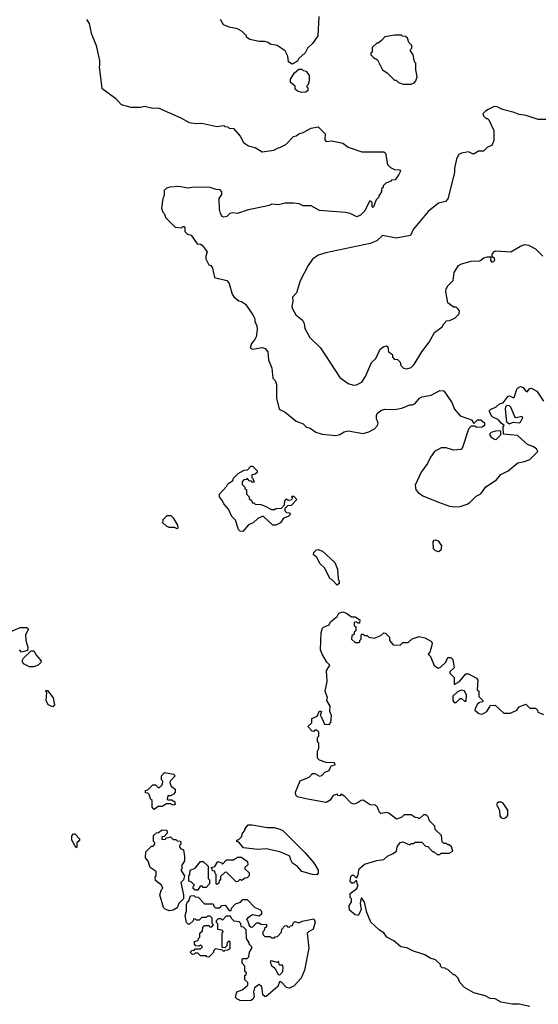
# Model space of a CAD drawing. Extents: x 1861455 to 2058065, y 200073 to 437907.
# Tile 55 of 256: x 1962102 to 1965896, y 220915 to 228113. Entities that reach past the tile are written whole.
import ezdxf

# ---------------------------------------------------------------- set-up
doc = ezdxf.new("R2010")
doc.units = 0

msp = doc.modelspace()

# ---------------------------------------------------------------- linework, layer by layer
at = {"layer": '0CON05XD'}
for points in [[(1962590, 228115), (1962610, 228085), (1962623.6, 228013.6), (1962662.5, 227925), (1962686.7, 227815), (1962686.4, 227783.6)], [(1964290, 228135), (1964283.8, 227995), (1964245, 227938), (1964208, 227905), (1964189.2, 227870.8), (1964145, 227830), (1964135, 227810), (1964095, 227787.5), (1964067.5, 227805), (1964063.3, 227845), (1964044.1, 227884.1), (1963985, 227923.3), (1963935, 227932.5), (1963920, 227945), (1963895, 227953.8), (1963854.2, 227954.2), (1963785, 227967.5), (1963760, 227985), (1963760, 227995), (1963730, 228025), (1963695, 228046.7), (1963635, 228057.5), (1963592.5, 228075), (1963570, 228115)], [(1964965, 227640), (1964988.3, 227651.7), (1965000, 227665), (1965010, 227695), (1965000, 227745), (1965000, 227795), (1964990, 227805), (1964980, 227855), (1964960, 227885), (1964960, 227895), (1964970, 227905), (1964970, 227925), (1964950, 227945), (1964938.3, 227978.3), (1964925, 227990), (1964901.7, 227991.7), (1964895, 228000), (1964845, 228000), (1964773, 227987), (1964749.3, 227960.7), (1964725, 227940), (1964715, 227940), (1964681.7, 227908.3), (1964680, 227875), (1964671.7, 227868.3), (1964670, 227855), (1964690, 227835), (1964719.3, 227819.3), (1964757, 227747), (1964790, 227725), (1964845, 227670), (1964855, 227670), (1964873, 227653), (1964908.3, 227641.7), (1964965, 227640)], [(1962686.4, 227783.6), (1962683.3, 227765), (1962703, 227613), (1962805, 227537.5), (1962845, 227492.5), (1962915, 227473.3), (1962985, 227473.3), (1963015, 227480), (1963075, 227466.7), (1963115, 227467.5), (1963280, 227395), (1963340.7, 227360.7), (1963395, 227352.5), (1963435, 227356.7), (1963545, 227332.5), (1963595, 227340), (1963601.7, 227331.7), (1963625, 227330), (1963635, 227320), (1963667, 227317), (1963715, 227260), (1963740, 227215), (1963775, 227190), (1963825, 227177.5), (1963875, 227147.5), (1963961.7, 227158.3), (1963993, 227177), (1964005, 227177.5), (1964049.3, 227200.7), (1964105, 227257.5), (1964125, 227262.5), (1964143, 227277), (1964175, 227287.5), (1964235, 227320), (1964285, 227330), (1964337, 227277), (1964333.3, 227235), (1964345, 227223.3), (1964385, 227226.2), (1964465, 227208.8), (1964505, 227180), (1964605, 227146.7), (1964767, 227147), (1964777, 227137), (1964793, 227053), (1964815, 227032.5), (1964845, 227017.5), (1964880, 227015), (1964887.5, 227005), (1964875, 226980), (1964848.3, 226941.7), (1964821.7, 226938.3), (1964818.3, 226931.7), (1964781.7, 226918.3), (1964761.7, 226898.3), (1964760, 226885), (1964750, 226875), (1964750, 226855), (1964730, 226825), (1964730, 226815), (1964710, 226795), (1964690, 226745), (1964685, 226740), (1964680, 226745), (1964680, 226775), (1964670, 226785), (1964660, 226785), (1964627.5, 226715), (1964595, 226683.3), (1964569.3, 226670.7), (1964520, 226695), (1964485, 226703.3), (1964295, 226717.5), (1964235, 226752.5), (1964175, 226752.5), (1964147, 226767), (1964105, 226772.5), (1964045, 226772.5), (1963995, 226760), (1963947, 226763), (1963926.4, 226753.6), (1963765, 226721.2), (1963695, 226696.2), (1963658.3, 226701.7), (1963640, 226695), (1963617, 226673), (1963595, 226670), (1963583.6, 226673.6), (1963570, 226695), (1963562.5, 226725), (1963560, 226805), (1963580, 226835), (1963580, 226855), (1963568.3, 226868.3), (1963538.3, 226871.7), (1963495, 226886.7), (1963375, 226888.8), (1963335, 226880), (1963265, 226893.3), (1963200.7, 226889.3), (1963175, 226880), (1963160, 226865), (1963160, 226825), (1963150, 226805), (1963140, 226735), (1963150, 226705), (1963160, 226695), (1963170, 226665), (1963240, 226595), (1963285, 226590), (1963295, 226600), (1963305, 226600), (1963310, 226595), (1963310, 226565), (1963330, 226545), (1963356.4, 226536.4), (1963400, 226475), (1963425, 226472.5), (1963436.7, 226465), (1963472.5, 226415), (1963462.5, 226385), (1963463.8, 226365), (1963485, 226320), (1963500, 226315), (1963512.5, 226295), (1963527, 226227), (1963617.5, 226205), (1963633.3, 226185), (1963656.1, 226106.1), (1963670, 226085), (1963705, 226057.5), (1963725, 226052.5), (1963753, 226033), (1963806.7, 225955), (1963822.5, 225925), (1963822.5, 225905), (1963836.4, 225876.4), (1963840, 225845), (1963832.5, 225795), (1963823.3, 225775), (1963796.7, 225745), (1963787.5, 225715), (1963805, 225704.2), (1963876, 225716), (1963898.3, 225708.3), (1963917.5, 225685), (1963923.3, 225625), (1963947.5, 225565), (1963953, 225493), (1963970, 225475), (1963980, 225445), (1963980, 225345), (1964000, 225265), (1964043, 225243), (1964125, 225177.5), (1964175, 225157.5), (1964200, 225135), (1964226.1, 225126.1), (1964268.3, 225098.3), (1964315, 225083.3), (1964415, 225073.8), (1964445, 225080), (1964475, 225098.8), (1964505, 225108), (1964615, 225086.7), (1964655, 225100), (1964698.8, 225121.2), (1964720, 225145), (1964723.3, 225165), (1964712, 225195), (1964711.7, 225218.3), (1964717.5, 225235), (1964744.1, 225255.9), (1964774.2, 225265.8), (1964845, 225262), (1964898.3, 225271.7), (1964955, 225297.5), (1964975, 225297.5), (1964995, 225307.5), (1965027.5, 225345), (1965045, 225356.2), (1965111.7, 225368.3), (1965175, 225402.5), (1965205, 225400), (1965263.3, 225315), (1965283.3, 225265), (1965325, 225217.5), (1965408.3, 225188.3), (1965425, 225160), (1965451.7, 225188.3), (1965475, 225187.5), (1965502.5, 225165), (1965503, 225147), (1965485, 225133.3), (1965445, 225132.5), (1965435, 225140), (1965405, 225140), (1965385, 225120), (1965341.2, 224985), (1965328.3, 224971.7), (1965275, 224966.7), (1965223, 224983), (1965185, 224983.3), (1965137.5, 224955), (1965106.7, 224915), (1965085, 224867.5), (1965038.8, 224805), (1964995, 224710), (1965000, 224675), (1965016.1, 224656.1), (1965052.3, 224632.3), (1965165, 224586.2), (1965247.3, 224557.3), (1965285, 224551.2), (1965325, 224553.8)], [(1964165, 227580), (1964135, 227590), (1964117.5, 227605), (1964117.5, 227627.5), (1964083, 227653), (1964083, 227677), (1964112.5, 227725), (1964145, 227750), (1964165, 227750), (1964175, 227740), (1964197, 227737), (1964220, 227705), (1964220, 227665), (1964210, 227635), (1964200, 227625), (1964210, 227615), (1964210, 227595), (1964195, 227582.5), (1964165, 227580)], [(1965955, 227383.8), (1965895, 227383.8), (1965806.7, 227413.3), (1965755, 227418.8), (1965720, 227435), (1965635, 227456.7), (1965595, 227476.7), (1965573, 227477), (1965530, 227455), (1965510, 227445), (1965490, 227425), (1965495, 227410), (1965515, 227390), (1965525, 227390), (1965535, 227380), (1965571.7, 227301.7), (1965571.7, 227228.3), (1965557, 227193), (1965525, 227180), (1965495, 227152.5), (1965458.3, 227151.7), (1965427, 227133), (1965415, 227132.5), (1965385, 227146.7), (1965333.6, 227136.4), (1965313.6, 227126.4), (1965297.5, 227095), (1965283.3, 227025), (1965283.3, 226995), (1965235, 226802.5), (1965217.7, 226782.3), (1965165, 226771.9), (1965089.5, 226710.5), (1964980, 226580), (1964960, 226535), (1964855, 226516.2), (1964755, 226535.7), (1964714.3, 226495.7), (1964665, 226475.8), (1964341.7, 226408.3), (1964285, 226390), (1964265, 226377.5), (1964245, 226362.5), (1964211.2, 226315), (1964155, 226202.5), (1964126.7, 226115), (1964097.5, 226085), (1964101.2, 226055), (1964093.8, 226015), (1964098.3, 225998.3), (1964121.2, 225955), (1964171.2, 225915), (1964182.3, 225892.3), (1964188.8, 225855), (1964225, 225790), (1964303.3, 225715), (1964445, 225497.5), (1964505, 225452.5), (1964545, 225440)], [(1964545, 225440), (1964565, 225442.5), (1964605, 225462.5), (1964631.2, 225505), (1964675, 225606.7), (1964706.7, 225635), (1964740, 225705), (1964765, 225722.5), (1964785, 225727.5), (1964795, 225720), (1964800, 225685), (1964830, 225665), (1964830, 225645), (1964841.7, 225631.7), (1964865, 225627.5), (1964885, 225610), (1964890, 225585), (1964910, 225565), (1964935, 225560), (1964965, 225570), (1964988.3, 225591.7), (1965043.3, 225685), (1965098.8, 225755), (1965137.5, 225825), (1965193, 225867), (1965205, 225890), (1965225, 225910), (1965247, 225913), (1965285, 225930), (1965318.3, 225961.7), (1965320, 225985), (1965308.3, 225998.3), (1965295, 226010), (1965275, 226010), (1965233.9, 226043.9), (1965220, 226125), (1965222.5, 226145), (1965233.9, 226166.1), (1965272.5, 226205), (1965280, 226265), (1965312.5, 226315), (1965335, 226328.8), (1965405, 226347.5), (1965469.3, 226350.7), (1965497.5, 226372.5), (1965525, 226380), (1965548.3, 226378.3), (1965546.2, 226355), (1965553.3, 226343.3), (1965565, 226342.9), (1965578.8, 226355), (1965576.4, 226366.4), (1965558.3, 226378.3), (1965557.5, 226395), (1965570, 226415), (1965585, 226422.5), (1965695, 226416.2), (1965765, 226456.7), (1965795, 226470), (1965825, 226464), (1965875, 226437.5), (1965930, 226385)], [(1965325, 224553.8), (1965375, 224570), (1965395, 224583.3), (1965441.2, 224628.8), (1965475, 224647.5), (1965513.2, 224696.8), (1965591.2, 224748.8), (1965622.7, 224787.3), (1965676.7, 224815), (1965746.4, 224873.6), (1965795, 224882.5), (1965835, 224897.5), (1965892.5, 224955), (1965882.5, 224975), (1965855, 224993.3), (1965816.4, 225006.4), (1965745, 225073.3), (1965641.7, 225081.7), (1965640, 225135), (1965647, 225147), (1965625, 225162.5), (1965605, 225187.5), (1965558.8, 225208.8), (1965540, 225245), (1965538.8, 225255), (1965545.8, 225264.2), (1965587.8, 225282.2), (1965613.3, 225305), (1965638.8, 225311.2), (1965675, 225361.2), (1965685, 225363.8), (1965715, 225347.5), (1965719.3, 225350.7), (1965735.8, 225405), (1965745, 225418.8), (1965765, 225431.2), (1965785, 225424.2), (1965805, 225396.9), (1965815, 225393.3), (1965835, 225416), (1965845, 225418.8), (1965885.9, 225395.9), (1965933.6, 225323.6)], [(1965685, 225157.5), (1965695, 225162.5), (1965715, 225170), (1965755, 225165.5), (1965765, 225169.5), (1965784, 225205), (1965775, 225212.5), (1965735, 225202.5), (1965725.7, 225205.7), (1965695, 225280), (1965685, 225290), (1965667, 225293), (1965656.4, 225283.6), (1965652.5, 225265), (1965663.3, 225173.3), (1965685, 225157.5)], [(1965585, 225042.5), (1965570, 225045), (1965557, 225057), (1965543.3, 225075), (1965543, 225087), (1965553, 225097), (1965585, 225107.5), (1965615, 225110), (1965620, 225105), (1965620, 225075), (1965585, 225042.5)], [(1963735, 224370), (1963715, 224372.5), (1963703.3, 224385), (1963680, 224455), (1963655, 224480), (1963630, 224535), (1963595, 224572.5), (1963586.1, 224596.1), (1963563.3, 224625), (1963563.3, 224645), (1963615, 224700), (1963625, 224720), (1963660, 224745), (1963665, 224760), (1963700, 224795), (1963745, 224820), (1963768.3, 224821.7), (1963791.7, 224848.3), (1963805, 224850), (1963840, 224815), (1963838.3, 224801.7), (1963825, 224790), (1963800, 224785), (1963800, 224765), (1963808.3, 224758.3), (1963818.3, 224731.7), (1963805, 224730), (1963798.3, 224738.3), (1963781.7, 224741.7), (1963765, 224760), (1963758.3, 224751.7), (1963741.7, 224748.3), (1963730, 224735), (1963730, 224715), (1963750, 224695), (1963750, 224685), (1963760, 224675), (1963760, 224645), (1963780, 224625), (1963781.7, 224611.7), (1963800, 224595), (1963805, 224580), (1963815, 224580), (1963825, 224570), (1963865, 224567.5), (1963897, 224557), (1963943, 224533), (1963965, 224532.5), (1963975, 224540), (1964018.3, 224541.7), (1964040, 224565), (1964041.7, 224598.3), (1964055, 224610), (1964065, 224600), (1964088.3, 224601.7), (1964100, 224615), (1964090, 224625), (1964095, 224630), (1964108.3, 224628.3), (1964130, 224605), (1964088.3, 224561.7), (1964061.7, 224558.3), (1964041.7, 224538.3), (1964041.7, 224521.7), (1964055, 224510), (1964078.3, 224508.3), (1964080, 224495), (1964065, 224480), (1964031.7, 224468.3), (1964010, 224435), (1963975, 224417.5), (1963955, 224417.5), (1963885, 224480), (1963875, 224480), (1963843, 224467), (1963810, 224435), (1963775, 224420), (1963735, 224370)], [(1963255, 224390), (1963235, 224400), (1963195, 224400), (1963175, 224410), (1963150, 224435), (1963151.7, 224458.3), (1963181.7, 224488.3), (1963207, 224487), (1963225, 224470), (1963257, 224417), (1963260, 224395), (1963255, 224390)], [(1965165, 224223.3), (1965145, 224230), (1965130, 224245), (1965127.5, 224295), (1965133, 224307), (1965145, 224310), (1965163, 224303), (1965187, 224267), (1965182.5, 224235), (1965165, 224223.3)], [(1964425, 223980), (1964385, 224020), (1964372.5, 224025), (1964332.5, 224105), (1964300, 224135), (1964275, 224180), (1964251.7, 224201.7), (1964253, 224217), (1964273, 224237), (1964285, 224240), (1964318.3, 224228.3), (1964407.5, 224145), (1964427.5, 224095), (1964432.5, 224025), (1964440, 224005), (1964438.3, 223991.7), (1964425, 223980)], [(1965055, 222300), (1965025, 222270), (1965018.3, 222278.3), (1964995, 222280), (1964965, 222300), (1964915, 222300), (1964897, 222283), (1964858.3, 222268.3), (1964805, 222310), (1964787, 222317), (1964745, 222310), (1964733, 222323), (1964720, 222355), (1964705, 222370), (1964665, 222372.5), (1964615, 222406.7), (1964600, 222405), (1964570, 222385), (1964545, 222377.5), (1964525, 222387.5), (1964480, 222435), (1964455, 222450), (1964445, 222440), (1964431.7, 222441.7), (1964425, 222450), (1964395, 222442.5), (1964373, 222407), (1964345, 222390), (1964195, 222416), (1964135, 222432.5), (1964123, 222443), (1964120, 222465), (1964155, 222547.5), (1964220, 222575), (1964245, 222602.5), (1964261.7, 222601.7), (1964295, 222582.5), (1964311.7, 222588.3), (1964335, 222612.5), (1964366.4, 222623.6), (1964381.7, 222658.3), (1964410, 222665), (1964405, 222680), (1964343, 222683), (1964295, 222700), (1964280, 222715), (1964280, 222765), (1964290, 222785), (1964290, 222825), (1964280, 222835), (1964280, 222865), (1964290, 222875), (1964290, 222905), (1964275, 222920), (1964261.7, 222918.3), (1964255, 222910), (1964241.7, 222911.7), (1964210, 222945), (1964238.3, 222971.7), (1964240, 223005), (1964278.3, 223021.7), (1964295, 223060), (1964310, 223055), (1964300, 223025), (1964308.3, 223018.3), (1964331.7, 222961.7), (1964365, 222960), (1964377.5, 222975), (1964382.5, 223025), (1964370, 223055), (1964372.5, 223095), (1964350, 223135), (1964353.3, 223155), (1964336.7, 223205), (1964352.5, 223275), (1964347.5, 223355), (1964368.3, 223388.3), (1964370, 223395), (1964350, 223415), (1964313.9, 223473.9), (1964303.3, 223505), (1964308.3, 223631.7), (1964317.5, 223665), (1964325, 223672.5), (1964365, 223690), (1964375, 223710), (1964425, 223750), (1964437.5, 223775), (1964465, 223783.3), (1964493.6, 223773.6), (1964528.3, 223748.3), (1964555, 223747.5), (1964590, 223725), (1964588.3, 223701.7), (1964575, 223700), (1964565, 223710), (1964550, 223705), (1964550, 223685), (1964560, 223675), (1964560, 223645), (1964550, 223635), (1964548.3, 223621.7), (1964531.7, 223608.3), (1964530, 223585), (1964555, 223560), (1964585, 223560), (1964590, 223565), (1964590, 223575), (1964600, 223585), (1964600, 223615), (1964605, 223620), (1964615, 223620), (1964625, 223610), (1964645, 223610), (1964655, 223600), (1964695, 223592.5), (1964745, 223610), (1964765, 223630), (1964778.3, 223628.3), (1964808.3, 223598.3), (1964807.5, 223575), (1964835, 223542.5), (1964885, 223540), (1964905, 223560), (1964945, 223560), (1964973, 223587), (1965025, 223602.5), (1965065, 223593.3), (1965115, 223567.5), (1965120, 223555), (1965115, 223530), (1965101.7, 223488.3), (1965090, 223475), (1965107, 223457), (1965135, 223392.5), (1965163, 223373), (1965181.7, 223378.3), (1965220, 223415), (1965235, 223450), (1965255, 223450), (1965270, 223435), (1965280, 223375), (1965250, 223345), (1965250, 223335), (1965280, 223305), (1965281.7, 223251.7), (1965320, 223275), (1965365, 223330), (1965385, 223330), (1965445, 223300), (1965452.5, 223285), (1965450, 223215), (1965460, 223205), (1965460, 223165), (1965488.3, 223138.3), (1965490, 223125), (1965465, 223120), (1965450.7, 223109.3), (1965433, 223077), (1965432.5, 223065), (1965460.8, 223040.8), (1965485, 223036.7), (1965520, 223055), (1965538.3, 223088.3), (1965545, 223100), (1965581.7, 223101.7), (1965643, 223043), (1965693, 223043), (1965740, 223065), (1965755, 223090), (1965805, 223110), (1965835, 223080), (1965875, 223080), (1965890, 223065), (1965891.7, 223051.7), (1965935, 223032.5)], [(1962015, 223631.2), (1962105, 223670), (1962155, 223670), (1962167, 223657), (1962143.3, 223615), (1962146.7, 223575), (1962162.5, 223525), (1962158.3, 223501.7), (1962115, 223490), (1962100, 223505)], [(1962205, 223382.5), (1962173, 223383), (1962130, 223405), (1962120, 223425), (1962130, 223445), (1962185, 223500), (1962205, 223500), (1962224.2, 223464.2), (1962258.8, 223425), (1962256.1, 223413.9), (1962236.4, 223393.6), (1962205, 223382.5)], [(1962345, 223090), (1962310, 223105), (1962296.4, 223136.4), (1962300, 223195), (1962290, 223205), (1962295, 223210), (1962305, 223210), (1962346.7, 223155), (1962356.7, 223105), (1962345, 223090)], [(1965295, 223120), (1965325, 223150), (1965335, 223150), (1965355, 223130), (1965368.3, 223131.7), (1965370, 223175), (1965355, 223207.5), (1965335, 223212.5), (1965305, 223200), (1965271.7, 223168.3), (1965270, 223135), (1965281.7, 223121.7), (1965295, 223120)], [(1963085, 222340), (1963070, 222355), (1963070, 222405), (1963061.7, 222411.7), (1963048.3, 222448.3), (1963038.3, 222458.3), (1963021.7, 222461.7), (1963021.7, 222478.3), (1963038.3, 222481.7), (1963075, 222520), (1963095, 222520), (1963115, 222500), (1963125, 222500), (1963147, 222523), (1963150, 222545), (1963140, 222555), (1963140, 222585), (1963161.7, 222608.3), (1963228.3, 222598.3), (1963240, 222585), (1963203.6, 222546.4), (1963200, 222535), (1963210.7, 222510.7), (1963238.3, 222488.3), (1963240, 222465), (1963228.3, 222451.7), (1963205, 222440), (1963185, 222440), (1963180, 222415), (1963185, 222410), (1963215, 222410), (1963225, 222400), (1963235, 222400), (1963240, 222375), (1963225, 222370), (1963205, 222380), (1963175, 222380), (1963145, 222360), (1963115, 222360), (1963085, 222340)], [(1965645, 222274.2), (1965660.5, 222279.6), (1965672, 222295), (1965673.9, 222333.9), (1965640, 222385), (1965625, 222392.2), (1965605, 222391.9), (1965594.2, 222385), (1965591.4, 222375), (1965611.9, 222335), (1965613.5, 222293.5), (1965625, 222277.5), (1965645, 222274.2)], [(1965835, 220900), (1965755, 220916.7), (1965705, 220916.2), (1965625, 220930), (1965580, 220955), (1965545, 220957.5), (1965507, 220977), (1965425, 221000), (1965355, 221037.5), (1965322.5, 221075), (1965310, 221105), (1965285, 221130), (1965275, 221130), (1965235, 221170), (1965221.7, 221171.7), (1965215, 221180), (1965191.7, 221181.7), (1965180, 221195), (1965180, 221205), (1965145, 221240), (1965105, 221252.5), (1965067, 221277), (1965037, 221287), (1964983.6, 221303.6), (1964935, 221327.5), (1964890, 221335), (1964838.8, 221378.8), (1964786.7, 221405), (1964765, 221437.5), (1964735, 221456.7), (1964672, 221515), (1964642, 221585), (1964625, 221662.5), (1964605, 221690), (1964600, 221690), (1964593.3, 221655), (1964600, 221605), (1964577, 221563), (1964555, 221570), (1964515, 221602.5), (1964512.5, 221635), (1964530, 221665), (1964530, 221685), (1964520, 221695), (1964520, 221725), (1964568.3, 221761.7), (1964577.5, 221785), (1964570, 221795), (1964568.3, 221818.3), (1964561.7, 221818.3), (1964545, 221800), (1964531.7, 221801.7), (1964520, 221815), (1964525, 221850), (1964535, 221860), (1964545, 221860), (1964561.7, 221841.7), (1964568.3, 221841.7), (1964576.4, 221853.6), (1964586, 221905), (1964625, 221940), (1964715, 221966.2), (1964765, 221973.3), (1964793, 221997), (1964835, 222017.5), (1964857.5, 222035), (1964863, 222067), (1964885, 222097.5), (1964905, 222102.5), (1964955, 222080), (1964965, 222090), (1964985, 222090), (1964995, 222100), (1965045, 222100), (1965071.7, 222071.7), (1965088.3, 222068.3), (1965111.7, 222041.7), (1965125, 222030), (1965135, 222030), (1965155, 222010), (1965175, 222010), (1965185, 222020), (1965245, 222020), (1965270, 222035), (1965260, 222065), (1965245, 222080), (1965235, 222080), (1965225, 222090), (1965205, 222090), (1965191.7, 222101.7), (1965188.3, 222148.3), (1965141.7, 222191.7), (1965138.3, 222218.3), (1965100, 222255), (1965090, 222285), (1965075, 222300), (1965055, 222300)], [(1963195, 221597.5), (1963165, 221610), (1963153, 221623), (1963127.5, 221715), (1963140, 221755), (1963150, 221765), (1963140, 221785), (1963095, 221820), (1963092.5, 221845), (1963100, 221855), (1963100, 221885), (1963057.5, 221915), (1963040.7, 221960.7), (1963022.5, 221985), (1963025, 222030), (1963065, 222070), (1963078.3, 222071.7), (1963090, 222085), (1963090, 222095), (1963080, 222105), (1963081.7, 222148.3), (1963101.7, 222168.3), (1963118.3, 222171.7), (1963145, 222190), (1963178.3, 222188.3), (1963180, 222165), (1963158.3, 222141.7), (1963141.7, 222138.3), (1963141.7, 222121.7), (1963165, 222120), (1963171.7, 222128.3), (1963205, 222140), (1963225, 222120), (1963245, 222120), (1963255, 222110), (1963278.3, 222108.3), (1963280, 222085), (1963270, 222075), (1963270, 222065), (1963281.7, 222051.7), (1963300, 222045), (1963307.5, 221995), (1963307, 221963), (1963288.3, 221931.7), (1963287.5, 221905), (1963280, 221895), (1963307.5, 221855), (1963300, 221825), (1963280, 221805), (1963300, 221715), (1963300, 221685), (1963267, 221653), (1963255, 221620), (1963225, 221602.5), (1963195, 221597.5)], [(1964275, 221862.5), (1964245, 221863.8), (1964166.4, 221886.4), (1964135, 221922.5), (1964097, 221947), (1964082.5, 221975), (1964078.3, 221998.3), (1964035, 222017.5), (1964005, 222030), (1963905, 222052.5), (1963845, 222047.5), (1963738.3, 222058.3), (1963705, 222100), (1963690, 222105), (1963690, 222115), (1963705, 222120), (1963725, 222140), (1963733, 222167), (1963750, 222185), (1963750, 222195), (1963773, 222227), (1963803, 222227), (1963915, 222206.7), (1963963, 222207), (1964005.9, 222195.9), (1964027.5, 222185), (1964188.8, 222025), (1964255, 221950), (1964286.2, 221895), (1964286.4, 221873.6), (1964275, 221862.5)], [(1962515, 222060), (1962482.5, 222115), (1962483, 222147), (1962495, 222160), (1962505, 222160), (1962540, 222125), (1962538.3, 222111.7), (1962520, 222095), (1962520, 222065), (1962515, 222060)], [(1963545, 221790), (1963540, 221795), (1963540, 221865), (1963531.7, 221871.7), (1963528.3, 221888.3), (1963511.7, 221891.7), (1963510, 221905), (1963500, 221915), (1963528.3, 221921.7), (1963551.7, 221958.3), (1963578.3, 221948.3), (1963585, 221940), (1963615, 221970), (1963665, 221970), (1963695, 221990), (1963725, 221990), (1963768.3, 221958.3), (1963770, 221935), (1963750, 221915), (1963750, 221905), (1963780, 221875), (1963780, 221855), (1963765, 221840), (1963751.7, 221838.3), (1963725, 221820), (1963715, 221830), (1963698.3, 221811.7), (1963685, 221810), (1963618.3, 221878.3), (1963605, 221880), (1963571.7, 221848.3), (1963570, 221825), (1963561.7, 221818.3), (1963558.3, 221801.7), (1963545, 221790)], [(1963405, 221750), (1963385, 221750), (1963371.7, 221761.7), (1963370, 221775), (1963380, 221785), (1963358.3, 221808.3), (1963340, 221815), (1963340, 221855), (1963347, 221863), (1963350, 221895), (1963385, 221910), (1963425, 221960), (1963445, 221960), (1963480, 221925), (1963480, 221835), (1963490, 221825), (1963490, 221795), (1963465, 221770), (1963445, 221770), (1963435, 221780), (1963421.7, 221778.3), (1963405, 221750)], [(1963715, 220940), (1963708.3, 220948.3), (1963691.7, 220951.7), (1963680, 220965), (1963690, 221005), (1963728.3, 221021.7), (1963770, 221055), (1963770, 221075), (1963750, 221095), (1963750, 221125), (1963758.3, 221131.7), (1963760, 221145), (1963750, 221155), (1963750, 221195), (1963730, 221215), (1963730, 221245), (1963735, 221250), (1963765, 221250), (1963778.3, 221261.7), (1963783, 221297), (1963800, 221325), (1963800, 221335), (1963780, 221355), (1963780, 221365), (1963760, 221395), (1963758.3, 221458.3), (1963738.3, 221478.3), (1963721.7, 221481.7), (1963720, 221505), (1963708.3, 221518.3), (1963671.7, 221521.7), (1963651.7, 221541.7), (1963645, 221560), (1963611.7, 221558.3), (1963585, 221530), (1963575, 221540), (1963555, 221540), (1963540, 221525), (1963540, 221515), (1963550, 221505), (1963550, 221465), (1963578.3, 221458.3), (1963590, 221445), (1963580, 221435), (1963580, 221335), (1963585, 221330), (1963608.3, 221331.7), (1963620, 221345), (1963621.7, 221368.3), (1963635, 221380), (1963640, 221375), (1963638.3, 221321.7), (1963625, 221310), (1963601.7, 221308.3), (1963595, 221300), (1963585, 221310), (1963535, 221320), (1963521.7, 221308.3), (1963518.3, 221291.7), (1963485, 221260), (1963471.7, 221261.7), (1963465, 221270), (1963425, 221270), (1963405, 221290), (1963385, 221290), (1963378.3, 221281.7), (1963365, 221280), (1963350, 221295), (1963361.7, 221308.3), (1963378.3, 221311.7), (1963385, 221320), (1963425, 221320), (1963440, 221335), (1963425, 221350), (1963415, 221340), (1963391.7, 221341.7), (1963380, 221355), (1963380, 221375), (1963408.3, 221381.7), (1963410, 221395), (1963420, 221405), (1963420, 221435), (1963438.3, 221451.7), (1963441.7, 221478.3), (1963455, 221490), (1963485, 221490), (1963491.7, 221481.7), (1963505, 221480), (1963520, 221495), (1963510, 221505), (1963510, 221545), (1963495, 221560), (1963475, 221560), (1963465, 221550), (1963435, 221550), (1963415, 221530), (1963395, 221530), (1963388.3, 221538.3), (1963375, 221540), (1963370, 221525), (1963345, 221500), (1963335, 221500), (1963323, 221513), (1963312.5, 221565), (1963322.5, 221595), (1963322.5, 221645), (1963330, 221665), (1963338.3, 221671.7), (1963351.7, 221708.3), (1963375, 221710), (1963385, 221700), (1963408.3, 221698.3), (1963455, 221650), (1963518.3, 221648.3), (1963521.7, 221631.7), (1963535, 221620), (1963565, 221620), (1963581.7, 221638.3), (1963605, 221640), (1963635, 221600), (1963648.3, 221601.7), (1963651.7, 221618.3), (1963681.7, 221648.3), (1963718.3, 221661.7), (1963735, 221680), (1963765, 221680), (1963821.7, 221621.7), (1963858.3, 221608.3), (1963870, 221595), (1963870, 221575), (1963855, 221560), (1963805, 221570), (1963771.7, 221548.3), (1963760, 221535), (1963768.3, 221528.3), (1963781.7, 221491.7), (1963795, 221480), (1963808.3, 221481.7), (1963835, 221510), (1963855, 221510), (1963865, 221500), (1963908.3, 221498.3), (1963908.3, 221481.7), (1963891.7, 221468.3), (1963890, 221455), (1963880, 221445), (1963880, 221425), (1963895, 221410), (1963935, 221410), (1963945, 221400), (1963965, 221400), (1963971.7, 221408.3), (1963988.3, 221411.7), (1964018.3, 221441.7), (1964020, 221465), (1964041.7, 221488.3), (1964055, 221490), (1964061.7, 221481.7), (1964075, 221480), (1964081.7, 221488.3), (1964098.3, 221491.7), (1964101.7, 221508.3), (1964115, 221520), (1964145, 221510), (1964168.3, 221521.7), (1964255, 221540), (1964263.3, 221515), (1964250, 221465), (1964214.2, 221445.8), (1964206.2, 221435), (1964217.5, 221325), (1964186.2, 221165), (1964160, 221105), (1964109.5, 221050.4), (1964075, 221033.3), (1964055, 221037.5), (1964015, 221080), (1964001.7, 221078.3), (1963990, 221045), (1963905, 220972.5), (1963895, 220972.5), (1963880, 220985), (1963877, 221027), (1963870, 221045), (1963855, 221060), (1963820, 221035), (1963813.3, 221005), (1963817, 220973), (1963810, 220955), (1963795, 220942.5), (1963715, 220940)], [(1964005, 221130), (1964026.2, 221155), (1964030, 221185), (1964025, 221200), (1964001.7, 221201.7), (1963995, 221230), (1963985, 221220), (1963945, 221232.5), (1963935, 221230), (1963941.2, 221201.2), (1963968.3, 221178.3), (1963991.7, 221131.7), (1964005, 221130)]]:
    msp.add_lwpolyline(points, dxfattribs=at)

doc.saveas('drawing.dxf')
